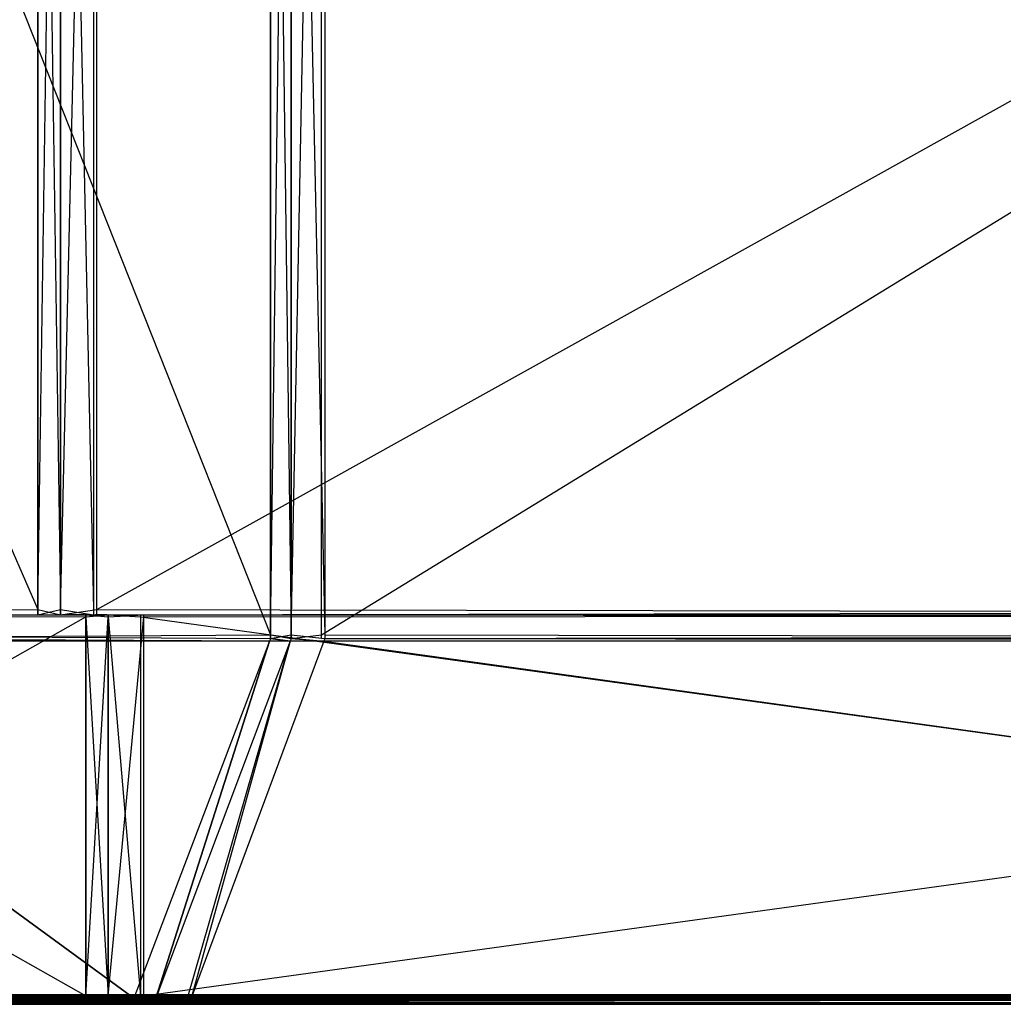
# Model space of a CAD drawing. Extents: x 0 to 0.418, y -0.27 to 0.
# Tile 13 of 70: x 0.047 to 0.102, y -0.27 to -0.214. Entities that reach past the tile are written whole.
import ezdxf

# ---------------------------------------------------------------- set-up
doc = ezdxf.new("R2010")
doc.units = 0
for name, color, linetype in [('L0_KORPUS_1___REPLACEMTFOREMPTY', 7, 'CONTINUOUS'), ('L1_KORPUS_0___REPLACEMTFOREMPTY', 7, 'CONTINUOUS'), ('L5_REGALELEMENT_0___REPLACEMTFO', 7, 'CONTINUOUS')]:
    doc.layers.add(name, color=color, linetype=linetype)

msp = doc.modelspace()

# ---------------------------------------------------------------- linework, layer by layer
at = {"layer": 'L0_KORPUS_1___REPLACEMTFOREMPTY', "color": 8}
for points, invisible_edges in [([(0.000906, -0.269406), (0.00091, -0.000742), (0.209, -0.269406), (0.000906, -0.269406)], 15), ([(0.00091, -0.000743, 0.007694), (0.000906, -0.269405, 0.007694), (0.209, -0.269405, 0.007694), (0.00091, -0.000743, 0.007694)], 15), ([(0.209, -0.269406), (0.00091, -0.000742), (0.209, -0.000742), (0.209, -0.269406)], 10), ([(0.00091, -0.000743, 0.007694), (0.209, -0.269405, 0.007694), (0.209, -0.000743, 0.007694), (0.00091, -0.000743, 0.007694)], 11), ([(0.000873, -0.26958, 0.00008), (0.209, -0.269936, 0.000436), (0.000726, -0.269936, 0.000436), (0.000873, -0.26958, 0.00008)], 14), ([(0.209, -0.269557, 0.007637), (0.00074, -0.269901, 0.007293), (0.209, -0.269901, 0.007293), (0.209, -0.269557, 0.007637)], 13), ([(0.00074, -0.269901, 0.007293), (0.209, -0.269557, 0.007637), (0.000883, -0.269557, 0.007637), (0.00074, -0.269901, 0.007293)], 14), ([(0.209, -0.2695), (0.000873, -0.26958, 0.00008), (0.000906, -0.2695), (0.209, -0.2695)], 13), ([(0.000873, -0.26958, 0.00008), (0.209, -0.2695), (0.209, -0.26958, 0.00008), (0.000873, -0.26958, 0.00008)], 14), ([(0.209, -0.269936, 0.000436), (0.000873, -0.26958, 0.00008), (0.209, -0.26958, 0.00008), (0.209, -0.269936, 0.000436)], 13), ([(0.209, -0.2695, 0.007694), (0.000883, -0.269557, 0.007637), (0.209, -0.269557, 0.007637), (0.209, -0.2695, 0.007694)], 13), ([(0.000883, -0.269557, 0.007637), (0.209, -0.2695, 0.007694), (0.000906, -0.2695, 0.007694), (0.000883, -0.269557, 0.007637)], 14), ([(0.209, -0.2695, 0.007694), (0.000906, -0.269405, 0.007694), (0.000906, -0.2695, 0.007694), (0.209, -0.2695, 0.007694)], 13), ([(0.000906, -0.269405, 0.007694), (0.209, -0.2695, 0.007694), (0.209, -0.269405, 0.007694), (0.000906, -0.269405, 0.007694)], 14), ([(0.209, -0.269406), (0.000906, -0.2695), (0.000906, -0.269406), (0.209, -0.269406)], 13), ([(0.000906, -0.2695), (0.209, -0.269406), (0.209, -0.2695), (0.000906, -0.2695)], 14), ([(0.209, -0.27, 0.007194), (0.00074, -0.269901, 0.007293), (0.000699, -0.27, 0.007194), (0.209, -0.27, 0.007194)], 13), ([(0.000726, -0.269936, 0.000436), (0.209, -0.27, 0.0005), (0.000699, -0.27, 0.0005), (0.000726, -0.269936, 0.000436)], 13), ([(0.209, -0.27, 0.0005), (0.000699, -0.27, 0.000566), (0.000699, -0.27, 0.0005), (0.209, -0.27, 0.0005)], 13), ([(0.000699, -0.27, 0.000566), (0.209, -0.27, 0.0005), (0.209, -0.27, 0.000566), (0.000699, -0.27, 0.000566)], 14), ([(0.209, -0.27, 0.000566), (0.000699, -0.27, 0.007022), (0.000699, -0.27, 0.000566), (0.209, -0.27, 0.000566)], 13), ([(0.000699, -0.27, 0.007022), (0.209, -0.27, 0.000566), (0.209, -0.27, 0.007022), (0.000699, -0.27, 0.007022)], 14), ([(0.209, -0.27, 0.007022), (0.000699, -0.27, 0.007194), (0.000699, -0.27, 0.007022), (0.209, -0.27, 0.007022)], 13), ([(0.000699, -0.27, 0.007194), (0.209, -0.27, 0.007022), (0.209, -0.27, 0.007194), (0.000699, -0.27, 0.007194)], 14), ([(0.209, -0.27, 0.0005), (0.000726, -0.269936, 0.000436), (0.209, -0.269936, 0.000436), (0.209, -0.27, 0.0005)], 14), ([(0.00074, -0.269901, 0.007293), (0.209, -0.27, 0.007194), (0.209, -0.269901, 0.007293), (0.00074, -0.269901, 0.007293)], 14)]:
    msp.add_3dface(points, dxfattribs=dict(at, invisible_edges=invisible_edges))
at = {"layer": 'L1_KORPUS_0___REPLACEMTFOREMPTY', "color": 8}
for points, invisible_edges in [([(0.00091, -0.000742, 0.356), (0.000906, -0.269406, 0.356), (0.209, -0.269406, 0.356), (0.00091, -0.000742, 0.356)], 15), ([(0.000906, -0.269405, 0.348306), (0.00091, -0.000743, 0.348306), (0.209, -0.269405, 0.348306), (0.000906, -0.269405, 0.348306)], 15), ([(0.00091, -0.000742, 0.356), (0.209, -0.269406, 0.356), (0.209, -0.000742, 0.356), (0.00091, -0.000742, 0.356)], 15), ([(0.209, -0.269405, 0.348306), (0.00091, -0.000743, 0.348306), (0.209, -0.000743, 0.348306), (0.209, -0.269405, 0.348306)], 15), ([(0.209, -0.26958, 0.35592), (0.000726, -0.269936, 0.355564), (0.209, -0.269936, 0.355564), (0.209, -0.26958, 0.35592)], 13), ([(0.000726, -0.269936, 0.355564), (0.209, -0.26958, 0.35592), (0.000873, -0.26958, 0.35592), (0.000726, -0.269936, 0.355564)], 14), ([(0.000883, -0.269557, 0.348363), (0.209, -0.269901, 0.348707), (0.00074, -0.269901, 0.348707), (0.000883, -0.269557, 0.348363)], 14), ([(0.209, -0.2695, 0.356), (0.000873, -0.26958, 0.35592), (0.209, -0.26958, 0.35592), (0.209, -0.2695, 0.356)], 13), ([(0.000873, -0.26958, 0.35592), (0.209, -0.2695, 0.356), (0.000906, -0.2695, 0.356), (0.000873, -0.26958, 0.35592)], 14), ([(0.000906, -0.2695, 0.348306), (0.209, -0.269557, 0.348363), (0.000883, -0.269557, 0.348363), (0.000906, -0.2695, 0.348306)], 14), ([(0.209, -0.269901, 0.348707), (0.000883, -0.269557, 0.348363), (0.209, -0.269557, 0.348363), (0.209, -0.269901, 0.348707)], 13), ([(0.209, -0.269405, 0.348306), (0.000906, -0.2695, 0.348306), (0.000906, -0.269405, 0.348306), (0.209, -0.269405, 0.348306)], 13), ([(0.000906, -0.2695, 0.348306), (0.209, -0.269405, 0.348306), (0.209, -0.2695, 0.348306), (0.000906, -0.2695, 0.348306)], 14), ([(0.209, -0.2695, 0.356), (0.000906, -0.269406, 0.356), (0.000906, -0.2695, 0.356), (0.209, -0.2695, 0.356)], 13), ([(0.000906, -0.269406, 0.356), (0.209, -0.2695, 0.356), (0.209, -0.269406, 0.356), (0.000906, -0.269406, 0.356)], 14), ([(0.209, -0.269557, 0.348363), (0.000906, -0.2695, 0.348306), (0.209, -0.2695, 0.348306), (0.209, -0.269557, 0.348363)], 13), ([(0.00074, -0.269901, 0.348707), (0.209, -0.27, 0.348806), (0.000699, -0.27, 0.348806), (0.00074, -0.269901, 0.348707)], 14), ([(0.209, -0.27, 0.3555), (0.000726, -0.269936, 0.355564), (0.000699, -0.27, 0.3555), (0.209, -0.27, 0.3555)], 13), ([(0.209, -0.27, 0.3555), (0.000699, -0.27, 0.355434), (0.209, -0.27, 0.355434), (0.209, -0.27, 0.3555)], 13), ([(0.000699, -0.27, 0.355434), (0.209, -0.27, 0.3555), (0.000699, -0.27, 0.3555), (0.000699, -0.27, 0.355434)], 14), ([(0.209, -0.27, 0.355434), (0.000699, -0.27, 0.348978), (0.209, -0.27, 0.348978), (0.209, -0.27, 0.355434)], 13), ([(0.000699, -0.27, 0.348978), (0.209, -0.27, 0.355434), (0.000699, -0.27, 0.355434), (0.000699, -0.27, 0.348978)], 14), ([(0.209, -0.27, 0.348978), (0.000699, -0.27, 0.348806), (0.209, -0.27, 0.348806), (0.209, -0.27, 0.348978)], 13), ([(0.000699, -0.27, 0.348806), (0.209, -0.27, 0.348978), (0.000699, -0.27, 0.348978), (0.000699, -0.27, 0.348806)], 14), ([(0.000726, -0.269936, 0.355564), (0.209, -0.27, 0.3555), (0.209, -0.269936, 0.355564), (0.000726, -0.269936, 0.355564)], 14), ([(0.209, -0.27, 0.348806), (0.00074, -0.269901, 0.348707), (0.209, -0.269901, 0.348707), (0.209, -0.27, 0.348806)], 13)]:
    msp.add_3dface(points, dxfattribs=dict(at, invisible_edges=invisible_edges))
at = {"layer": 'L5_REGALELEMENT_0___REPLACEMTFO', "color": 40}
for points, invisible_edges in [([(0.047932, -0.159848, 0.00825), (0.009553, -0.247708, 0.00825), (0.009553, -0.159848, 0.00825), (0.047932, -0.159848, 0.00825)], 13), ([(0.009553, -0.247708, 0.00825), (0.047932, -0.159848, 0.00825), (0.047932, -0.247708, 0.00825), (0.009553, -0.247708, 0.00825)], 14), ([(0.047932, -0.247708, 0.348212), (0.009553, -0.159848, 0.348212), (0.009553, -0.247708, 0.348212), (0.047932, -0.247708, 0.348212)], 13), ([(0.009553, -0.159848, 0.348212), (0.047932, -0.247708, 0.348212), (0.047932, -0.159877, 0.348212), (0.009553, -0.159848, 0.348212)], 14), ([(0.049209, -0.159848, 0.00825), (0.047932, -0.247708, 0.00825), (0.047932, -0.159848, 0.00825), (0.049209, -0.159848, 0.00825)], 13), ([(0.047932, -0.247708, 0.00825), (0.049209, -0.159848, 0.00825), (0.049209, -0.247708, 0.00825), (0.047932, -0.247708, 0.00825)], 14), ([(0.049209, -0.247708, 0.348212), (0.047932, -0.159877, 0.348212), (0.047932, -0.247708, 0.348212), (0.049209, -0.247708, 0.348212)], 13), ([(0.047932, -0.159877, 0.348212), (0.049209, -0.247708, 0.348212), (0.049209, -0.159878, 0.348212), (0.047932, -0.159877, 0.348212)], 14), ([(0.051265, -0.159848, 0.00825), (0.049209, -0.247708, 0.00825), (0.049209, -0.159848, 0.00825), (0.051265, -0.159848, 0.00825)], 13), ([(0.049209, -0.247708, 0.00825), (0.051265, -0.159848, 0.00825), (0.051265, -0.247708, 0.00825), (0.049209, -0.247708, 0.00825)], 14), ([(0.051067, -0.247708, 0.348212), (0.049209, -0.159878, 0.348212), (0.049209, -0.247708, 0.348212), (0.051067, -0.247708, 0.348212)], 13), ([(0.049209, -0.159878, 0.348212), (0.051067, -0.247708, 0.348212), (0.051067, -0.159878, 0.348212), (0.049209, -0.159878, 0.348212)], 14), ([(0.209, -0.247708, 0.348212), (0.051067, -0.159878, 0.348212), (0.051067, -0.247708, 0.348212), (0.209, -0.247708, 0.348212)], 13), ([(0.051067, -0.159878, 0.348212), (0.209, -0.247708, 0.348212), (0.209, -0.159878, 0.348212), (0.051067, -0.159878, 0.348212)], 14), ([(0.209, -0.159848, 0.00825), (0.051265, -0.247708, 0.00825), (0.051265, -0.159848, 0.00825), (0.209, -0.159848, 0.00825)], 13), ([(0.051265, -0.247708, 0.00825), (0.209, -0.159848, 0.00825), (0.209, -0.247708, 0.00825), (0.051265, -0.247708, 0.00825)], 14), ([(0.061059, -0.160157, 0.331455), (0.025809, -0.249138, 0.331455), (0.025809, -0.160185, 0.331455), (0.061059, -0.160157, 0.331455)], 13), ([(0.025809, -0.249138, 0.331455), (0.061059, -0.160157, 0.331455), (0.061059, -0.249138, 0.331455), (0.025809, -0.249138, 0.331455)], 14), ([(0.061059, -0.249138, 0.023384), (0.025809, -0.160185, 0.023384), (0.025809, -0.249138, 0.023384), (0.061059, -0.249138, 0.023384)], 13), ([(0.025809, -0.160185, 0.023384), (0.061059, -0.249138, 0.023384), (0.061059, -0.160185, 0.023384), (0.025809, -0.160185, 0.023384)], 14), ([(0.062233, -0.160156, 0.331455), (0.061059, -0.249138, 0.331455), (0.061059, -0.160157, 0.331455), (0.062233, -0.160156, 0.331455)], 13), ([(0.061059, -0.249138, 0.331455), (0.062233, -0.160156, 0.331455), (0.062233, -0.249138, 0.331455), (0.061059, -0.249138, 0.331455)], 14), ([(0.062233, -0.249138, 0.023384), (0.061059, -0.160185, 0.023384), (0.061059, -0.249138, 0.023384), (0.062233, -0.249138, 0.023384)], 13), ([(0.061059, -0.160185, 0.023384), (0.062233, -0.249138, 0.023384), (0.062233, -0.160185, 0.023384), (0.061059, -0.160185, 0.023384)], 14), ([(0.063939, -0.160156, 0.331455), (0.062233, -0.249138, 0.331455), (0.062233, -0.160156, 0.331455), (0.063939, -0.160156, 0.331455)], 13), ([(0.062233, -0.249138, 0.331455), (0.063939, -0.160156, 0.331455), (0.063939, -0.249138, 0.331455), (0.062233, -0.249138, 0.331455)], 14), ([(0.064121, -0.249138, 0.023384), (0.062233, -0.160185, 0.023384), (0.062233, -0.249138, 0.023384), (0.064121, -0.249138, 0.023384)], 13), ([(0.062233, -0.160185, 0.023384), (0.064121, -0.249138, 0.023384), (0.064121, -0.160185, 0.023384), (0.062233, -0.160185, 0.023384)], 14), ([(0.209, -0.160156, 0.331455), (0.063939, -0.249138, 0.331455), (0.063939, -0.160156, 0.331455), (0.209, -0.160156, 0.331455)], 13), ([(0.063939, -0.249138, 0.331455), (0.209, -0.160156, 0.331455), (0.209, -0.249138, 0.331455), (0.063939, -0.249138, 0.331455)], 14), ([(0.209, -0.249138, 0.023384), (0.064121, -0.160185, 0.023384), (0.064121, -0.249138, 0.023384), (0.209, -0.249138, 0.023384)], 13), ([(0.064121, -0.160185, 0.023384), (0.209, -0.249138, 0.023384), (0.209, -0.160185, 0.023384), (0.064121, -0.160185, 0.023384)], 14), ([(0.047932, -0.247708, 0.00825), (0.009553, -0.248009, 0.00825), (0.009553, -0.247708, 0.00825), (0.047932, -0.247708, 0.00825)], 13), ([(0.009553, -0.248009, 0.00825), (0.047932, -0.247708, 0.00825), (0.047932, -0.248009, 0.00825), (0.009553, -0.248009, 0.00825)], 14), ([(0.047932, -0.248009, 0.348212), (0.009553, -0.247708, 0.348212), (0.009553, -0.248009, 0.348212), (0.047932, -0.248009, 0.348212)], 13), ([(0.009553, -0.247708, 0.348212), (0.047932, -0.248009, 0.348212), (0.047932, -0.247708, 0.348212), (0.009553, -0.247708, 0.348212)], 14), ([(0.049209, -0.248009, 0.348212), (0.047932, -0.247708, 0.348212), (0.047932, -0.248009, 0.348212), (0.049209, -0.248009, 0.348212)], 13), ([(0.047932, -0.247708, 0.348212), (0.049209, -0.248009, 0.348212), (0.049209, -0.247708, 0.348212), (0.047932, -0.247708, 0.348212)], 14), ([(0.049209, -0.247708, 0.00825), (0.047932, -0.248009, 0.00825), (0.047932, -0.247708, 0.00825), (0.049209, -0.247708, 0.00825)], 13), ([(0.047932, -0.248009, 0.00825), (0.049209, -0.247708, 0.00825), (0.049209, -0.248009, 0.00825), (0.047932, -0.248009, 0.00825)], 14), ([(0.051265, -0.247708, 0.00825), (0.049209, -0.248009, 0.00825), (0.049209, -0.247708, 0.00825), (0.051265, -0.247708, 0.00825)], 13), ([(0.049209, -0.248009, 0.00825), (0.051265, -0.247708, 0.00825), (0.051265, -0.248009, 0.00825), (0.049209, -0.248009, 0.00825)], 14), ([(0.051067, -0.248009, 0.348212), (0.049209, -0.247708, 0.348212), (0.049209, -0.248009, 0.348212), (0.051067, -0.248009, 0.348212)], 13), ([(0.049209, -0.247708, 0.348212), (0.051067, -0.248009, 0.348212), (0.051067, -0.247708, 0.348212), (0.049209, -0.247708, 0.348212)], 14), ([(0.209, -0.248009, 0.348212), (0.051067, -0.247708, 0.348212), (0.051067, -0.248009, 0.348212), (0.209, -0.248009, 0.348212)], 13), ([(0.051067, -0.247708, 0.348212), (0.209, -0.248009, 0.348212), (0.209, -0.247708, 0.348212), (0.051067, -0.247708, 0.348212)], 14), ([(0.209, -0.247708, 0.00825), (0.051265, -0.248009, 0.00825), (0.051265, -0.247708, 0.00825), (0.209, -0.247708, 0.00825)], 13), ([(0.051265, -0.248009, 0.00825), (0.209, -0.247708, 0.00825), (0.209, -0.248009, 0.00825), (0.051265, -0.248009, 0.00825)], 14), ([(0.048045, -0.248009, 0.008396), (0.009553, -0.248009, 0.00825), (0.047932, -0.248009, 0.00825), (0.048045, -0.248009, 0.008396)], 13), ([(0.009553, -0.248009, 0.00825), (0.048045, -0.248009, 0.008396), (0.009694, -0.248009, 0.008396), (0.009553, -0.248009, 0.00825)], 14), ([(0.009694, -0.248009, 0.348071), (0.047932, -0.248009, 0.348212), (0.009553, -0.248009, 0.348212), (0.009694, -0.248009, 0.348071)], 14), ([(0.050561, -0.248009, 0.011633), (0.009694, -0.248009, 0.008396), (0.048045, -0.248009, 0.008396), (0.050561, -0.248009, 0.011633)], 13), ([(0.009694, -0.248009, 0.008396), (0.050561, -0.248009, 0.011633), (0.012808, -0.248009, 0.011633), (0.009694, -0.248009, 0.008396)], 14), ([(0.012808, -0.248009, 0.34496), (0.048045, -0.248009, 0.348071), (0.009694, -0.248009, 0.348071), (0.012808, -0.248009, 0.34496)], 14), ([(0.047932, -0.248009, 0.348212), (0.009694, -0.248009, 0.348071), (0.048045, -0.248009, 0.348071), (0.047932, -0.248009, 0.348212)], 13), ([(0.050642, -0.248009, 0.011738), (0.012808, -0.248009, 0.011633), (0.050561, -0.248009, 0.011633), (0.050642, -0.248009, 0.011738)], 13), ([(0.012808, -0.248009, 0.011633), (0.050642, -0.248009, 0.011738), (0.012909, -0.248009, 0.011738), (0.012808, -0.248009, 0.011633)], 14), ([(0.048045, -0.248009, 0.348071), (0.012808, -0.248009, 0.34496), (0.050561, -0.248009, 0.34496), (0.048045, -0.248009, 0.348071)], 13), ([(0.012909, -0.248009, 0.344859), (0.050561, -0.248009, 0.34496), (0.012808, -0.248009, 0.34496), (0.012909, -0.248009, 0.344859)], 14), ([(0.050642, -0.248009, 0.011738), (0.012909, -0.248117, 0.011738), (0.012909, -0.248009, 0.011738), (0.050642, -0.248009, 0.011738)], 13), ([(0.012909, -0.248117, 0.011738), (0.050642, -0.248009, 0.011738), (0.050642, -0.248117, 0.011738), (0.012909, -0.248117, 0.011738)], 14), ([(0.050642, -0.248117, 0.344859), (0.012909, -0.248009, 0.344859), (0.012909, -0.248117, 0.344859), (0.050642, -0.248117, 0.344859)], 13), ([(0.012909, -0.248009, 0.344859), (0.050642, -0.248117, 0.344859), (0.050642, -0.248009, 0.344859), (0.012909, -0.248009, 0.344859)], 14), ([(0.050561, -0.248009, 0.34496), (0.012909, -0.248009, 0.344859), (0.050642, -0.248009, 0.344859), (0.050561, -0.248009, 0.34496)], 13), ([(0.050642, -0.248117, 0.011738), (0.012909, -0.26953, 0.011738), (0.012909, -0.248117, 0.011738), (0.050642, -0.248117, 0.011738)], 13), ([(0.012909, -0.26953, 0.011738), (0.050642, -0.248117, 0.011738), (0.050642, -0.26953, 0.011738), (0.012909, -0.26953, 0.011738)], 14), ([(0.050642, -0.26953, 0.344859), (0.012909, -0.248117, 0.344859), (0.012909, -0.26953, 0.344859), (0.050642, -0.26953, 0.344859)], 13), ([(0.012909, -0.248117, 0.344859), (0.050642, -0.26953, 0.344859), (0.050642, -0.248117, 0.344859), (0.012909, -0.248117, 0.344859)], 14), ([(0.048045, -0.248009, 0.348071), (0.049209, -0.248009, 0.348212), (0.047932, -0.248009, 0.348212), (0.048045, -0.248009, 0.348071)], 14), ([(0.049322, -0.248009, 0.008396), (0.047932, -0.248009, 0.00825), (0.049209, -0.248009, 0.00825), (0.049322, -0.248009, 0.008396)], 13), ([(0.047932, -0.248009, 0.00825), (0.049322, -0.248009, 0.008396), (0.048045, -0.248009, 0.008396), (0.047932, -0.248009, 0.00825)], 14), ([(0.049209, -0.248009, 0.348212), (0.048045, -0.248009, 0.348071), (0.049322, -0.248009, 0.348071), (0.049209, -0.248009, 0.348212)], 13), ([(0.050561, -0.248009, 0.34496), (0.049322, -0.248009, 0.348071), (0.048045, -0.248009, 0.348071), (0.050561, -0.248009, 0.34496)], 14), ([(0.051817, -0.248009, 0.011633), (0.048045, -0.248009, 0.008396), (0.049322, -0.248009, 0.008396), (0.051817, -0.248009, 0.011633)], 13), ([(0.048045, -0.248009, 0.008396), (0.051817, -0.248009, 0.011633), (0.050561, -0.248009, 0.011633), (0.048045, -0.248009, 0.008396)], 14), ([(0.051376, -0.248009, 0.008396), (0.049209, -0.248009, 0.00825), (0.051265, -0.248009, 0.00825), (0.051376, -0.248009, 0.008396)], 13), ([(0.049209, -0.248009, 0.00825), (0.051376, -0.248009, 0.008396), (0.049322, -0.248009, 0.008396), (0.049209, -0.248009, 0.00825)], 14), ([(0.049322, -0.248009, 0.348071), (0.051067, -0.248009, 0.348212), (0.049209, -0.248009, 0.348212), (0.049322, -0.248009, 0.348071)], 14), ([(0.049322, -0.248009, 0.348071), (0.050561, -0.248009, 0.34496), (0.051817, -0.248009, 0.34496), (0.049322, -0.248009, 0.348071)], 13), ([(0.053839, -0.248009, 0.011633), (0.049322, -0.248009, 0.008396), (0.051376, -0.248009, 0.008396), (0.053839, -0.248009, 0.011633)], 13), ([(0.049322, -0.248009, 0.008396), (0.053839, -0.248009, 0.011633), (0.051817, -0.248009, 0.011633), (0.049322, -0.248009, 0.008396)], 14), ([(0.051067, -0.248009, 0.348212), (0.049322, -0.248009, 0.348071), (0.051178, -0.248009, 0.348071), (0.051067, -0.248009, 0.348212)], 13), ([(0.051817, -0.248009, 0.34496), (0.051178, -0.248009, 0.348071), (0.049322, -0.248009, 0.348071), (0.051817, -0.248009, 0.34496)], 14), ([(0.050642, -0.248009, 0.344859), (0.051817, -0.248009, 0.34496), (0.050561, -0.248009, 0.34496), (0.050642, -0.248009, 0.344859)], 14), ([(0.051898, -0.248009, 0.011738), (0.050561, -0.248009, 0.011633), (0.051817, -0.248009, 0.011633), (0.051898, -0.248009, 0.011738)], 13), ([(0.050561, -0.248009, 0.011633), (0.051898, -0.248009, 0.011738), (0.050642, -0.248009, 0.011738), (0.050561, -0.248009, 0.011633)], 14), ([(0.051817, -0.248009, 0.34496), (0.050642, -0.248009, 0.344859), (0.051898, -0.248009, 0.344859), (0.051817, -0.248009, 0.34496)], 13), ([(0.051898, -0.248117, 0.344859), (0.050642, -0.248009, 0.344859), (0.050642, -0.248117, 0.344859), (0.051898, -0.248117, 0.344859)], 13), ([(0.050642, -0.248009, 0.344859), (0.051898, -0.248117, 0.344859), (0.051898, -0.248009, 0.344859), (0.050642, -0.248009, 0.344859)], 14), ([(0.051898, -0.248009, 0.011738), (0.050642, -0.248117, 0.011738), (0.050642, -0.248009, 0.011738), (0.051898, -0.248009, 0.011738)], 13), ([(0.050642, -0.248117, 0.011738), (0.051898, -0.248009, 0.011738), (0.051898, -0.248117, 0.011738), (0.050642, -0.248117, 0.011738)], 14), ([(0.051898, -0.26953, 0.344859), (0.050642, -0.248117, 0.344859), (0.050642, -0.26953, 0.344859), (0.051898, -0.26953, 0.344859)], 13), ([(0.050642, -0.248117, 0.344859), (0.051898, -0.26953, 0.344859), (0.051898, -0.248117, 0.344859), (0.050642, -0.248117, 0.344859)], 14), ([(0.051898, -0.248117, 0.011738), (0.050642, -0.26953, 0.011738), (0.050642, -0.248117, 0.011738), (0.051898, -0.248117, 0.011738)], 13), ([(0.050642, -0.26953, 0.011738), (0.051898, -0.248117, 0.011738), (0.051898, -0.26953, 0.011738), (0.050642, -0.26953, 0.011738)], 14), ([(0.051178, -0.248009, 0.348071), (0.209, -0.248009, 0.348212), (0.051067, -0.248009, 0.348212), (0.051178, -0.248009, 0.348071)], 14), ([(0.053644, -0.248009, 0.34496), (0.209, -0.248009, 0.348071), (0.051178, -0.248009, 0.348071), (0.053644, -0.248009, 0.34496)], 14), ([(0.209, -0.248009, 0.348212), (0.051178, -0.248009, 0.348071), (0.209, -0.248009, 0.348071), (0.209, -0.248009, 0.348212)], 13), ([(0.051178, -0.248009, 0.348071), (0.051817, -0.248009, 0.34496), (0.053644, -0.248009, 0.34496), (0.051178, -0.248009, 0.348071)], 13), ([(0.209, -0.248009, 0.008396), (0.051265, -0.248009, 0.00825), (0.209, -0.248009, 0.00825), (0.209, -0.248009, 0.008396)], 13), ([(0.051265, -0.248009, 0.00825), (0.209, -0.248009, 0.008396), (0.051376, -0.248009, 0.008396), (0.051265, -0.248009, 0.00825)], 14), ([(0.209, -0.248009, 0.011633), (0.051376, -0.248009, 0.008396), (0.209, -0.248009, 0.008396), (0.209, -0.248009, 0.011633)], 13), ([(0.051376, -0.248009, 0.008396), (0.209, -0.248009, 0.011633), (0.053839, -0.248009, 0.011633), (0.051376, -0.248009, 0.008396)], 14), ([(0.053919, -0.248009, 0.011738), (0.051817, -0.248009, 0.011633), (0.053839, -0.248009, 0.011633), (0.053919, -0.248009, 0.011738)], 13), ([(0.051817, -0.248009, 0.011633), (0.053919, -0.248009, 0.011738), (0.051898, -0.248009, 0.011738), (0.051817, -0.248009, 0.011633)], 14), ([(0.051898, -0.248009, 0.344859), (0.053644, -0.248009, 0.34496), (0.051817, -0.248009, 0.34496), (0.051898, -0.248009, 0.344859)], 14), ([(0.053919, -0.248009, 0.011738), (0.051898, -0.248117, 0.011738), (0.051898, -0.248009, 0.011738), (0.053919, -0.248009, 0.011738)], 13), ([(0.051898, -0.248117, 0.011738), (0.053919, -0.248009, 0.011738), (0.053919, -0.248117, 0.011738), (0.051898, -0.248117, 0.011738)], 14), ([(0.053644, -0.248009, 0.34496), (0.051898, -0.248009, 0.344859), (0.053724, -0.248009, 0.344859), (0.053644, -0.248009, 0.34496)], 13), ([(0.053724, -0.248117, 0.344859), (0.051898, -0.248009, 0.344859), (0.051898, -0.248117, 0.344859), (0.053724, -0.248117, 0.344859)], 13), ([(0.051898, -0.248009, 0.344859), (0.053724, -0.248117, 0.344859), (0.053724, -0.248009, 0.344859), (0.051898, -0.248009, 0.344859)], 14), ([(0.053919, -0.248117, 0.011738), (0.051898, -0.26953, 0.011738), (0.051898, -0.248117, 0.011738), (0.053919, -0.248117, 0.011738)], 13), ([(0.051898, -0.26953, 0.011738), (0.053919, -0.248117, 0.011738), (0.053919, -0.26953, 0.011738), (0.051898, -0.26953, 0.011738)], 14), ([(0.053724, -0.26953, 0.344859), (0.051898, -0.248117, 0.344859), (0.051898, -0.26953, 0.344859), (0.053724, -0.26953, 0.344859)], 13), ([(0.051898, -0.248117, 0.344859), (0.053724, -0.26953, 0.344859), (0.053724, -0.248117, 0.344859), (0.051898, -0.248117, 0.344859)], 14), ([(0.209, -0.248009, 0.348071), (0.053644, -0.248009, 0.34496), (0.209, -0.248009, 0.34496), (0.209, -0.248009, 0.348071)], 13), ([(0.053724, -0.248009, 0.344859), (0.209, -0.248009, 0.34496), (0.053644, -0.248009, 0.34496), (0.053724, -0.248009, 0.344859)], 14), ([(0.209, -0.248117, 0.344859), (0.053724, -0.248009, 0.344859), (0.053724, -0.248117, 0.344859), (0.209, -0.248117, 0.344859)], 13), ([(0.053724, -0.248009, 0.344859), (0.209, -0.248117, 0.344859), (0.209, -0.248009, 0.344859), (0.053724, -0.248009, 0.344859)], 14), ([(0.209, -0.248009, 0.34496), (0.053724, -0.248009, 0.344859), (0.209, -0.248009, 0.344859), (0.209, -0.248009, 0.34496)], 13), ([(0.209, -0.26953, 0.344859), (0.053724, -0.248117, 0.344859), (0.053724, -0.26953, 0.344859), (0.209, -0.26953, 0.344859)], 13), ([(0.053724, -0.248117, 0.344859), (0.209, -0.26953, 0.344859), (0.209, -0.248117, 0.344859), (0.053724, -0.248117, 0.344859)], 14), ([(0.209, -0.248009, 0.011738), (0.053839, -0.248009, 0.011633), (0.209, -0.248009, 0.011633), (0.209, -0.248009, 0.011738)], 13), ([(0.053839, -0.248009, 0.011633), (0.209, -0.248009, 0.011738), (0.053919, -0.248009, 0.011738), (0.053839, -0.248009, 0.011633)], 14), ([(0.209, -0.248009, 0.011738), (0.053919, -0.248117, 0.011738), (0.053919, -0.248009, 0.011738), (0.209, -0.248009, 0.011738)], 13), ([(0.053919, -0.248117, 0.011738), (0.209, -0.248009, 0.011738), (0.209, -0.248117, 0.011738), (0.053919, -0.248117, 0.011738)], 14), ([(0.209, -0.248117, 0.011738), (0.053919, -0.26953, 0.011738), (0.053919, -0.248117, 0.011738), (0.209, -0.248117, 0.011738)], 13), ([(0.053919, -0.26953, 0.011738), (0.209, -0.248117, 0.011738), (0.209, -0.26953, 0.011738), (0.053919, -0.26953, 0.011738)], 14), ([(0.053355, -0.269646, 0.014977), (0.025736, -0.249495, 0.023321), (0.016268, -0.269646, 0.014977), (0.053355, -0.269646, 0.014977)], 13), ([(0.025736, -0.249495, 0.331531), (0.053355, -0.269646, 0.341476), (0.016268, -0.269646, 0.341476), (0.025736, -0.249495, 0.331531)], 13), ([(0.061001, -0.249495, 0.023321), (0.025809, -0.249341, 0.023384), (0.025736, -0.249495, 0.023321), (0.061001, -0.249495, 0.023321)], 13), ([(0.025809, -0.249341, 0.331455), (0.061001, -0.249495, 0.331531), (0.025736, -0.249495, 0.331531), (0.025809, -0.249341, 0.331455)], 13), ([(0.025736, -0.249495, 0.023321), (0.053355, -0.269646, 0.014977), (0.061001, -0.249495, 0.023321), (0.025736, -0.249495, 0.023321)], 14), ([(0.053355, -0.269646, 0.341476), (0.025736, -0.249495, 0.331531), (0.061001, -0.249495, 0.331531), (0.053355, -0.269646, 0.341476)], 14), ([(0.061059, -0.249341, 0.023384), (0.025809, -0.249138, 0.023384), (0.025809, -0.249341, 0.023384), (0.061059, -0.249341, 0.023384)], 13), ([(0.025809, -0.249138, 0.023384), (0.061059, -0.249341, 0.023384), (0.061059, -0.249138, 0.023384), (0.025809, -0.249138, 0.023384)], 14), ([(0.061059, -0.249138, 0.331455), (0.025809, -0.249341, 0.331455), (0.025809, -0.249138, 0.331455), (0.061059, -0.249138, 0.331455)], 13), ([(0.025809, -0.249341, 0.331455), (0.061059, -0.249138, 0.331455), (0.061059, -0.249341, 0.331455), (0.025809, -0.249341, 0.331455)], 14), ([(0.025809, -0.249341, 0.023384), (0.061001, -0.249495, 0.023321), (0.061059, -0.249341, 0.023384), (0.025809, -0.249341, 0.023384)], 14), ([(0.061001, -0.249495, 0.331531), (0.025809, -0.249341, 0.331455), (0.061059, -0.249341, 0.331455), (0.061001, -0.249495, 0.331531)], 14), ([(0.061001, -0.249495, 0.331531), (0.054589, -0.269646, 0.341476), (0.053355, -0.269646, 0.341476), (0.061001, -0.249495, 0.331531)], 13), ([(0.054589, -0.269646, 0.014977), (0.061001, -0.249495, 0.023321), (0.053355, -0.269646, 0.014977), (0.054589, -0.269646, 0.014977)], 13), ([(0.054589, -0.269646, 0.341476), (0.061001, -0.249495, 0.331531), (0.062175, -0.249495, 0.331531), (0.054589, -0.269646, 0.341476)], 14), ([(0.056576, -0.269646, 0.014977), (0.062175, -0.249495, 0.023321), (0.054589, -0.269646, 0.014977), (0.056576, -0.269646, 0.014977)], 13), ([(0.062175, -0.249495, 0.331531), (0.056384, -0.269646, 0.341476), (0.054589, -0.269646, 0.341476), (0.062175, -0.249495, 0.331531)], 13), ([(0.061001, -0.249495, 0.023321), (0.054589, -0.269646, 0.014977), (0.062175, -0.249495, 0.023321), (0.061001, -0.249495, 0.023321)], 14), ([(0.063881, -0.249495, 0.331531), (0.209, -0.269646, 0.341476), (0.056384, -0.269646, 0.341476), (0.063881, -0.249495, 0.331531)], 13), ([(0.056384, -0.269646, 0.341476), (0.062175, -0.249495, 0.331531), (0.063881, -0.249495, 0.331531), (0.056384, -0.269646, 0.341476)], 14), ([(0.062175, -0.249495, 0.023321), (0.056576, -0.269646, 0.014977), (0.064063, -0.249495, 0.023321), (0.062175, -0.249495, 0.023321)], 14), ([(0.209, -0.269646, 0.014977), (0.064063, -0.249495, 0.023321), (0.056576, -0.269646, 0.014977), (0.209, -0.269646, 0.014977)], 13), ([(0.061059, -0.249341, 0.331455), (0.062175, -0.249495, 0.331531), (0.061001, -0.249495, 0.331531), (0.061059, -0.249341, 0.331455)], 13), ([(0.062175, -0.249495, 0.023321), (0.061059, -0.249341, 0.023384), (0.061001, -0.249495, 0.023321), (0.062175, -0.249495, 0.023321)], 13), ([(0.062233, -0.249138, 0.331455), (0.061059, -0.249341, 0.331455), (0.061059, -0.249138, 0.331455), (0.062233, -0.249138, 0.331455)], 13), ([(0.061059, -0.249341, 0.331455), (0.062233, -0.249138, 0.331455), (0.062233, -0.249341, 0.331455), (0.061059, -0.249341, 0.331455)], 14), ([(0.062233, -0.249341, 0.023384), (0.061059, -0.249138, 0.023384), (0.061059, -0.249341, 0.023384), (0.062233, -0.249341, 0.023384)], 13), ([(0.061059, -0.249138, 0.023384), (0.062233, -0.249341, 0.023384), (0.062233, -0.249138, 0.023384), (0.061059, -0.249138, 0.023384)], 14), ([(0.062175, -0.249495, 0.331531), (0.061059, -0.249341, 0.331455), (0.062233, -0.249341, 0.331455), (0.062175, -0.249495, 0.331531)], 14), ([(0.061059, -0.249341, 0.023384), (0.062175, -0.249495, 0.023321), (0.062233, -0.249341, 0.023384), (0.061059, -0.249341, 0.023384)], 14), ([(0.064063, -0.249495, 0.023321), (0.062233, -0.249341, 0.023384), (0.062175, -0.249495, 0.023321), (0.064063, -0.249495, 0.023321)], 13), ([(0.062233, -0.249341, 0.331455), (0.063881, -0.249495, 0.331531), (0.062175, -0.249495, 0.331531), (0.062233, -0.249341, 0.331455)], 13), ([(0.064121, -0.249341, 0.023384), (0.062233, -0.249138, 0.023384), (0.062233, -0.249341, 0.023384), (0.064121, -0.249341, 0.023384)], 13), ([(0.062233, -0.249138, 0.023384), (0.064121, -0.249341, 0.023384), (0.064121, -0.249138, 0.023384), (0.062233, -0.249138, 0.023384)], 14), ([(0.063939, -0.249138, 0.331455), (0.062233, -0.249341, 0.331455), (0.062233, -0.249138, 0.331455), (0.063939, -0.249138, 0.331455)], 13), ([(0.062233, -0.249341, 0.331455), (0.063939, -0.249138, 0.331455), (0.063939, -0.249341, 0.331455), (0.062233, -0.249341, 0.331455)], 14), ([(0.062233, -0.249341, 0.023384), (0.064063, -0.249495, 0.023321), (0.064121, -0.249341, 0.023384), (0.062233, -0.249341, 0.023384)], 14), ([(0.063881, -0.249495, 0.331531), (0.062233, -0.249341, 0.331455), (0.063939, -0.249341, 0.331455), (0.063881, -0.249495, 0.331531)], 14), ([(0.063939, -0.249341, 0.331455), (0.209, -0.249495, 0.331531), (0.063881, -0.249495, 0.331531), (0.063939, -0.249341, 0.331455)], 13), ([(0.209, -0.269646, 0.341476), (0.063881, -0.249495, 0.331531), (0.209, -0.249495, 0.331531), (0.209, -0.269646, 0.341476)], 14), ([(0.209, -0.249138, 0.331455), (0.063939, -0.249341, 0.331455), (0.063939, -0.249138, 0.331455), (0.209, -0.249138, 0.331455)], 13), ([(0.063939, -0.249341, 0.331455), (0.209, -0.249138, 0.331455), (0.209, -0.249341, 0.331455), (0.063939, -0.249341, 0.331455)], 14), ([(0.209, -0.249495, 0.331531), (0.063939, -0.249341, 0.331455), (0.209, -0.249341, 0.331455), (0.209, -0.249495, 0.331531)], 14), ([(0.209, -0.249495, 0.023321), (0.064121, -0.249341, 0.023384), (0.064063, -0.249495, 0.023321), (0.209, -0.249495, 0.023321)], 13), ([(0.064063, -0.249495, 0.023321), (0.209, -0.269646, 0.014977), (0.209, -0.249495, 0.023321), (0.064063, -0.249495, 0.023321)], 14), ([(0.209, -0.249341, 0.023384), (0.064121, -0.249138, 0.023384), (0.064121, -0.249341, 0.023384), (0.209, -0.249341, 0.023384)], 13), ([(0.064121, -0.249138, 0.023384), (0.209, -0.249341, 0.023384), (0.209, -0.249138, 0.023384), (0.064121, -0.249138, 0.023384)], 14), ([(0.064121, -0.249341, 0.023384), (0.209, -0.249495, 0.023321), (0.209, -0.249341, 0.023384), (0.064121, -0.249341, 0.023384)], 14), ([(0.050642, -0.26953, 0.011738), (0.012909, -0.269754, 0.011738), (0.012909, -0.26953, 0.011738), (0.050642, -0.26953, 0.011738)], 13), ([(0.012909, -0.269754, 0.011738), (0.050642, -0.26953, 0.011738), (0.050642, -0.269754, 0.011738), (0.012909, -0.269754, 0.011738)], 14), ([(0.050642, -0.269754, 0.344859), (0.012909, -0.26953, 0.344859), (0.012909, -0.269754, 0.344859), (0.050642, -0.269754, 0.344859)], 13), ([(0.012909, -0.26953, 0.344859), (0.050642, -0.269754, 0.344859), (0.050642, -0.26953, 0.344859), (0.012909, -0.26953, 0.344859)], 14), ([(0.051898, -0.269754, 0.344859), (0.050642, -0.26953, 0.344859), (0.050642, -0.269754, 0.344859), (0.051898, -0.269754, 0.344859)], 13), ([(0.050642, -0.26953, 0.344859), (0.051898, -0.269754, 0.344859), (0.051898, -0.26953, 0.344859), (0.050642, -0.26953, 0.344859)], 14), ([(0.051898, -0.26953, 0.011738), (0.050642, -0.269754, 0.011738), (0.050642, -0.26953, 0.011738), (0.051898, -0.26953, 0.011738)], 13), ([(0.050642, -0.269754, 0.011738), (0.051898, -0.26953, 0.011738), (0.051898, -0.269754, 0.011738), (0.050642, -0.269754, 0.011738)], 14), ([(0.053919, -0.26953, 0.011738), (0.051898, -0.269754, 0.011738), (0.051898, -0.26953, 0.011738), (0.053919, -0.26953, 0.011738)], 13), ([(0.051898, -0.269754, 0.011738), (0.053919, -0.26953, 0.011738), (0.053919, -0.269754, 0.011738), (0.051898, -0.269754, 0.011738)], 14), ([(0.053724, -0.269754, 0.344859), (0.051898, -0.26953, 0.344859), (0.051898, -0.269754, 0.344859), (0.053724, -0.269754, 0.344859)], 13), ([(0.051898, -0.26953, 0.344859), (0.053724, -0.269754, 0.344859), (0.053724, -0.26953, 0.344859), (0.051898, -0.26953, 0.344859)], 14), ([(0.209, -0.269754, 0.344859), (0.053724, -0.26953, 0.344859), (0.053724, -0.269754, 0.344859), (0.209, -0.269754, 0.344859)], 13), ([(0.053724, -0.26953, 0.344859), (0.209, -0.269754, 0.344859), (0.209, -0.26953, 0.344859), (0.053724, -0.26953, 0.344859)], 14), ([(0.209, -0.26953, 0.011738), (0.053919, -0.269754, 0.011738), (0.053919, -0.26953, 0.011738), (0.209, -0.26953, 0.011738)], 13), ([(0.053919, -0.269754, 0.011738), (0.209, -0.26953, 0.011738), (0.209, -0.269754, 0.011738), (0.053919, -0.269754, 0.011738)], 14), ([(0.013124, -0.269754, 0.344643), (0.050642, -0.269754, 0.344859), (0.012909, -0.269754, 0.344859), (0.013124, -0.269754, 0.344643)], 14), ([(0.050816, -0.269754, 0.011945), (0.012909, -0.269754, 0.011738), (0.050642, -0.269754, 0.011738), (0.050816, -0.269754, 0.011945)], 13), ([(0.012909, -0.269754, 0.011738), (0.050816, -0.269754, 0.011945), (0.013124, -0.269754, 0.011945), (0.012909, -0.269754, 0.011738)], 14), ([(0.016092, -0.269754, 0.341656), (0.050816, -0.269754, 0.344643), (0.013124, -0.269754, 0.344643), (0.016092, -0.269754, 0.341656)], 14), ([(0.050642, -0.269754, 0.344859), (0.013124, -0.269754, 0.344643), (0.050816, -0.269754, 0.344643), (0.050642, -0.269754, 0.344859)], 13), ([(0.053213, -0.269754, 0.014811), (0.013124, -0.269754, 0.011945), (0.050816, -0.269754, 0.011945), (0.053213, -0.269754, 0.014811)], 13), ([(0.013124, -0.269754, 0.011945), (0.053213, -0.269754, 0.014811), (0.016092, -0.269754, 0.014811), (0.013124, -0.269754, 0.011945)], 14), ([(0.016218, -0.269754, 0.341529), (0.053213, -0.269754, 0.341656), (0.016092, -0.269754, 0.341656), (0.016218, -0.269754, 0.341529)], 14), ([(0.050816, -0.269754, 0.344643), (0.016092, -0.269754, 0.341656), (0.053213, -0.269754, 0.341656), (0.050816, -0.269754, 0.344643)], 13), ([(0.053314, -0.269754, 0.014932), (0.016092, -0.269754, 0.014811), (0.053213, -0.269754, 0.014811), (0.053314, -0.269754, 0.014932)], 13), ([(0.016092, -0.269754, 0.014811), (0.053314, -0.269754, 0.014932), (0.016218, -0.269754, 0.014932), (0.016092, -0.269754, 0.014811)], 14), ([(0.053314, -0.269754, 0.014932), (0.016268, -0.269646, 0.014977), (0.016218, -0.269754, 0.014932), (0.053314, -0.269754, 0.014932)], 13), ([(0.016268, -0.269646, 0.341476), (0.053314, -0.269754, 0.341529), (0.016218, -0.269754, 0.341529), (0.016268, -0.269646, 0.341476)], 13), ([(0.053213, -0.269754, 0.341656), (0.016218, -0.269754, 0.341529), (0.053314, -0.269754, 0.341529), (0.053213, -0.269754, 0.341656)], 13), ([(0.016268, -0.269646, 0.014977), (0.053314, -0.269754, 0.014932), (0.053355, -0.269646, 0.014977), (0.016268, -0.269646, 0.014977)], 14), ([(0.053314, -0.269754, 0.341529), (0.016268, -0.269646, 0.341476), (0.053355, -0.269646, 0.341476), (0.053314, -0.269754, 0.341529)], 14), ([(0.05207, -0.269754, 0.011945), (0.050642, -0.269754, 0.011738), (0.051898, -0.269754, 0.011738), (0.05207, -0.269754, 0.011945)], 13), ([(0.050642, -0.269754, 0.011738), (0.05207, -0.269754, 0.011945), (0.050816, -0.269754, 0.011945), (0.050642, -0.269754, 0.011738)], 14), ([(0.050816, -0.269754, 0.344643), (0.051898, -0.269754, 0.344859), (0.050642, -0.269754, 0.344859), (0.050816, -0.269754, 0.344643)], 14), ([(0.054448, -0.269754, 0.014811), (0.050816, -0.269754, 0.011945), (0.05207, -0.269754, 0.011945), (0.054448, -0.269754, 0.014811)], 13), ([(0.050816, -0.269754, 0.011945), (0.054448, -0.269754, 0.014811), (0.053213, -0.269754, 0.014811), (0.050816, -0.269754, 0.011945)], 14), ([(0.051898, -0.269754, 0.344859), (0.050816, -0.269754, 0.344643), (0.05207, -0.269754, 0.344643), (0.051898, -0.269754, 0.344859)], 13), ([(0.053213, -0.269754, 0.341656), (0.05207, -0.269754, 0.344643), (0.050816, -0.269754, 0.344643), (0.053213, -0.269754, 0.341656)], 14), ([(0.05207, -0.269754, 0.344643), (0.053724, -0.269754, 0.344859), (0.051898, -0.269754, 0.344859), (0.05207, -0.269754, 0.344643)], 14), ([(0.054089, -0.269754, 0.011945), (0.051898, -0.269754, 0.011738), (0.053919, -0.269754, 0.011738), (0.054089, -0.269754, 0.011945)], 13), ([(0.051898, -0.269754, 0.011738), (0.054089, -0.269754, 0.011945), (0.05207, -0.269754, 0.011945), (0.051898, -0.269754, 0.011738)], 14), ([(0.053724, -0.269754, 0.344859), (0.05207, -0.269754, 0.344643), (0.053894, -0.269754, 0.344643), (0.053724, -0.269754, 0.344859)], 13), ([(0.054448, -0.269754, 0.341656), (0.053894, -0.269754, 0.344643), (0.05207, -0.269754, 0.344643), (0.054448, -0.269754, 0.341656)], 14), ([(0.056436, -0.269754, 0.014811), (0.05207, -0.269754, 0.011945), (0.054089, -0.269754, 0.011945), (0.056436, -0.269754, 0.014811)], 13), ([(0.05207, -0.269754, 0.011945), (0.056436, -0.269754, 0.014811), (0.054448, -0.269754, 0.014811), (0.05207, -0.269754, 0.011945)], 14), ([(0.05207, -0.269754, 0.344643), (0.053213, -0.269754, 0.341656), (0.054448, -0.269754, 0.341656), (0.05207, -0.269754, 0.344643)], 13), ([(0.054549, -0.269754, 0.014932), (0.053213, -0.269754, 0.014811), (0.054448, -0.269754, 0.014811), (0.054549, -0.269754, 0.014932)], 13), ([(0.053213, -0.269754, 0.014811), (0.054549, -0.269754, 0.014932), (0.053314, -0.269754, 0.014932), (0.053213, -0.269754, 0.014811)], 14), ([(0.053314, -0.269754, 0.341529), (0.054448, -0.269754, 0.341656), (0.053213, -0.269754, 0.341656), (0.053314, -0.269754, 0.341529)], 14), ([(0.053355, -0.269646, 0.341476), (0.054549, -0.269754, 0.341529), (0.053314, -0.269754, 0.341529), (0.053355, -0.269646, 0.341476)], 13), ([(0.054549, -0.269754, 0.014932), (0.053355, -0.269646, 0.014977), (0.053314, -0.269754, 0.014932), (0.054549, -0.269754, 0.014932)], 13), ([(0.054448, -0.269754, 0.341656), (0.053314, -0.269754, 0.341529), (0.054549, -0.269754, 0.341529), (0.054448, -0.269754, 0.341656)], 13), ([(0.054549, -0.269754, 0.341529), (0.053355, -0.269646, 0.341476), (0.054589, -0.269646, 0.341476), (0.054549, -0.269754, 0.341529)], 14), ([(0.053355, -0.269646, 0.014977), (0.054549, -0.269754, 0.014932), (0.054589, -0.269646, 0.014977), (0.053355, -0.269646, 0.014977)], 14), ([(0.053894, -0.269754, 0.344643), (0.209, -0.269754, 0.344859), (0.053724, -0.269754, 0.344859), (0.053894, -0.269754, 0.344643)], 14), ([(0.053894, -0.269754, 0.344643), (0.054448, -0.269754, 0.341656), (0.056245, -0.269754, 0.341656), (0.053894, -0.269754, 0.344643)], 13), ([(0.056245, -0.269754, 0.341656), (0.209, -0.269754, 0.344643), (0.053894, -0.269754, 0.344643), (0.056245, -0.269754, 0.341656)], 14), ([(0.209, -0.269754, 0.344859), (0.053894, -0.269754, 0.344643), (0.209, -0.269754, 0.344643), (0.209, -0.269754, 0.344859)], 13), ([(0.209, -0.269754, 0.011945), (0.053919, -0.269754, 0.011738), (0.209, -0.269754, 0.011738), (0.209, -0.269754, 0.011945)], 13), ([(0.053919, -0.269754, 0.011738), (0.209, -0.269754, 0.011945), (0.054089, -0.269754, 0.011945), (0.053919, -0.269754, 0.011738)], 14), ([(0.209, -0.269754, 0.014811), (0.054089, -0.269754, 0.011945), (0.209, -0.269754, 0.011945), (0.209, -0.269754, 0.014811)], 13), ([(0.054089, -0.269754, 0.011945), (0.209, -0.269754, 0.014811), (0.056436, -0.269754, 0.014811), (0.054089, -0.269754, 0.011945)], 14), ([(0.054549, -0.269754, 0.341529), (0.056245, -0.269754, 0.341656), (0.054448, -0.269754, 0.341656), (0.054549, -0.269754, 0.341529)], 14), ([(0.056536, -0.269754, 0.014932), (0.054448, -0.269754, 0.014811), (0.056436, -0.269754, 0.014811), (0.056536, -0.269754, 0.014932)], 13), ([(0.054448, -0.269754, 0.014811), (0.056536, -0.269754, 0.014932), (0.054549, -0.269754, 0.014932), (0.054448, -0.269754, 0.014811)], 14), ([(0.056536, -0.269754, 0.014932), (0.054589, -0.269646, 0.014977), (0.054549, -0.269754, 0.014932), (0.056536, -0.269754, 0.014932)], 13), ([(0.054589, -0.269646, 0.341476), (0.056344, -0.269754, 0.341529), (0.054549, -0.269754, 0.341529), (0.054589, -0.269646, 0.341476)], 13), ([(0.056245, -0.269754, 0.341656), (0.054549, -0.269754, 0.341529), (0.056344, -0.269754, 0.341529), (0.056245, -0.269754, 0.341656)], 13), ([(0.054589, -0.269646, 0.014977), (0.056536, -0.269754, 0.014932), (0.056576, -0.269646, 0.014977), (0.054589, -0.269646, 0.014977)], 14), ([(0.056344, -0.269754, 0.341529), (0.054589, -0.269646, 0.341476), (0.056384, -0.269646, 0.341476), (0.056344, -0.269754, 0.341529)], 14), ([(0.056344, -0.269754, 0.341529), (0.209, -0.269754, 0.341656), (0.056245, -0.269754, 0.341656), (0.056344, -0.269754, 0.341529)], 14), ([(0.209, -0.269754, 0.344643), (0.056245, -0.269754, 0.341656), (0.209, -0.269754, 0.341656), (0.209, -0.269754, 0.344643)], 13), ([(0.056384, -0.269646, 0.341476), (0.209, -0.269754, 0.341529), (0.056344, -0.269754, 0.341529), (0.056384, -0.269646, 0.341476)], 13), ([(0.209, -0.269754, 0.341656), (0.056344, -0.269754, 0.341529), (0.209, -0.269754, 0.341529), (0.209, -0.269754, 0.341656)], 13), ([(0.209, -0.269754, 0.341529), (0.056384, -0.269646, 0.341476), (0.209, -0.269646, 0.341476), (0.209, -0.269754, 0.341529)], 14), ([(0.209, -0.269754, 0.014932), (0.056436, -0.269754, 0.014811), (0.209, -0.269754, 0.014811), (0.209, -0.269754, 0.014932)], 13), ([(0.056436, -0.269754, 0.014811), (0.209, -0.269754, 0.014932), (0.056536, -0.269754, 0.014932), (0.056436, -0.269754, 0.014811)], 14), ([(0.209, -0.269754, 0.014932), (0.056576, -0.269646, 0.014977), (0.056536, -0.269754, 0.014932), (0.209, -0.269754, 0.014932)], 13), ([(0.056576, -0.269646, 0.014977), (0.209, -0.269754, 0.014932), (0.209, -0.269646, 0.014977), (0.056576, -0.269646, 0.014977)], 14)]:
    msp.add_3dface(points, dxfattribs=dict(at, invisible_edges=invisible_edges))

doc.saveas('drawing.dxf')
